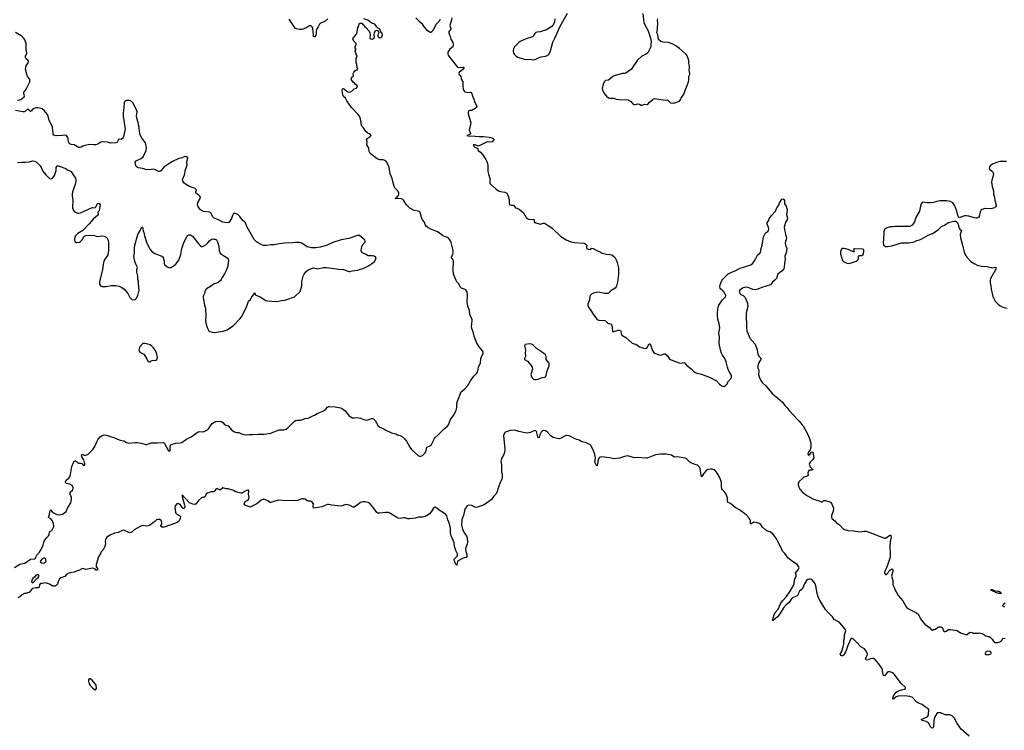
# Model space of a CAD drawing. Header units: inches. Extents: x 1933542 to 2138349, y 524876 to 666658.
# Tile 28 of 81: x 1995429 to 2013855, y 578706 to 592016. Entities that reach past the tile are written whole.
import ezdxf

# ---------------------------------------------------------------- set-up
doc = ezdxf.new("R2010")
doc.units = ezdxf.units.IN
doc.header["$MEASUREMENT"] = 0
for name, color, linetype in [('B9597', 7, 'Continuous'), ('B9598', 7, 'Continuous'), ('B9599', 7, 'Continuous'), ('C0508', 7, 'Continuous'), ('C0509', 7, 'Continuous'), ('C0517', 7, 'Continuous'), ('C0518', 7, 'Continuous')]:
    doc.layers.add(name, color=color, linetype=linetype)

msp = doc.modelspace()

# ---------------------------------------------------------------- linework, layer by layer
at = {"layer": 'B9597', "color": 6, "elevation": 300}
msp.add_lwpolyline([(1996730, 579672), (1996718, 579650), (1996716, 579630), (1996730, 579579), (1996750, 579547), (1996790, 579504), (1996830, 579471), (1996850, 579466), (1996865, 579490), (1996860, 579550), (1996850, 579569), (1996782, 579650), (1996750, 579672)], close=True, dxfattribs=at)
at = {"layer": 'B9598', "color": 6}
for points, elevation in [([(1997396, 590000), (1997400, 589970), (1997380, 589850), (1997364, 589810), (1997350, 589790), (1997330, 589775), (1997290, 589777), (1997275, 589770), (1997257, 589723), (1997230, 589710), (1997130, 589705), (1997107, 589707), (1997070, 589720), (1996970, 589726), (1996950, 589722), (1996893, 589687), (1996850, 589670), (1996810, 589670), (1996750, 589677), (1996710, 589675), (1996650, 589662), (1996610, 589647), (1996581, 589630), (1996550, 589623), (1996530, 589625), (1996510, 589633), (1996450, 589670), (1996390, 589681), (1996365, 589690), (1996350, 589710), (1996331, 589811), (1996304, 589844), (1996270, 589851), (1996230, 589844), (1996110, 589842), (1996070, 589851), (1996058, 589870), (1996054, 589890), (1996046, 589990), (1996042, 590000)], 300), ([(2000000, 587787), (1999990, 587787), (1999958, 587798), (1999881, 587841), (1999858, 587858), (1999818, 587898), (1999684, 588130), (1999658, 588210), (1999645, 588225), (1999600, 588260), (1999549, 588330), (1999510, 588369), (1999470, 588386), (1999450, 588389), (1999430, 588384), (1999410, 588350), (1999393, 588290), (1999350, 588223), (1999326, 588214), (1999270, 588218), (1999230, 588225), (1999149, 588270), (1999070, 588298), (1999038, 588330), (1999010, 588389), (1998990, 588410), (1998870, 588426), (1998810, 588456), (1998770, 588510), (1998757, 588550), (1998765, 588595), (1998804, 588670), (1998810, 588690), (1998801, 588710), (1998781, 588730), (1998724, 588770), (1998723, 588790), (1998736, 588830), (1998721, 588850), (1998710, 588857), (1998610, 588890), (1998530, 588933), (1998498, 588958), (1998480, 588990), (1998478, 589010), (1998482, 589038), (1998513, 589110), (1998532, 589210), (1998561, 589290), (1998555, 589350), (1998578, 589430), (1998566, 589450), (1998530, 589455), (1998510, 589449), (1998450, 589424), (1998410, 589414), (1998290, 589357), (1998130, 589259), (1998073, 589187), (1998050, 589172), (1998030, 589170), (1998010, 589176), (1997970, 589201), (1997930, 589215), (1997850, 589204), (1997790, 589211), (1997730, 589228), (1997650, 589244), (1997630, 589252), (1997609, 589269), (1997590, 589330), (1997592, 589350), (1997610, 589370), (1997705, 589415), (1997741, 589450), (1997795, 589565), (1997803, 589623), (1997781, 589710), (1997711, 589811), (1997678, 589878), (1997667, 589987), (1997665, 590000)], 300), ([(1995390, 589341), (1995470, 589348), (1995533, 589347), (1995610, 589355), (1995670, 589371), (1995709, 589369), (1995735, 589355), (1995810, 589276), (1995830, 589247), (1995860, 589180), (1995917, 589110), (1995990, 589044), (1996010, 589035), (1996050, 589056), (1996081, 589099), (1996112, 589190), (1996112, 589250), (1996130, 589281), (1996150, 589279), (1996184, 589264), (1996277, 589237), (1996291, 589230), (1996322, 589202), (1996368, 589188), (1996390, 589175), (1996428, 589108), (1996471, 589050), (1996482, 589010), (1996482, 588990), (1996468, 588930), (1996420, 588790), (1996413, 588747), (1996412, 588710), (1996424, 588644), (1996417, 588490), (1996430, 588456), (1996450, 588431), (1996476, 588410), (1996510, 588395), (1996533, 588393), (1996570, 588399), (1996770, 588492), (1996790, 588498), (1996830, 588493), (1996843, 588497), (1996860, 588520), (1996870, 588550), (1996890, 588574), (1996910, 588581), (1996923, 588570), (1996935, 588550), (1996916, 588444), (1996911, 588429), (1996891, 588410), (1996896, 588370), (1996888, 588350), (1996802, 588278), (1996730, 588190), (1996611, 588069), (1996520, 588010), (1996474, 587970), (1996462, 587950), (1996453, 587890), (1996462, 587862), (1996483, 587843), (1996501, 587841), (1996550, 587848), (1996570, 587859), (1996590, 587885), (1996608, 587910), (1996630, 587956), (1996649, 587970), (1996670, 587977), (1996810, 587978), (1996877, 587957), (1996970, 587968), (1997010, 587964), (1997045, 587945), (1997064, 587924), (1997084, 587884), (1997094, 587834), (1997093, 587690), (1997077, 587610), (1997061, 587579), (1997024, 587530), (1997006, 587490), (1996990, 587438), (1996980, 587330), (1996922, 587110), (1996925, 587065), (1996947, 587027), (1996970, 587019), (1997050, 587019), (1997144, 587036), (1997230, 587039), (1997290, 587024), (1997342, 587002), (1997387, 586967), (1997454, 586890), (1997490, 586811), (1997510, 586791), (1997530, 586778), (1997570, 586772), (1997590, 586774), (1997608, 586792), (1997638, 586850), (1997666, 586950), (1997652, 587070), (1997652, 587110), (1997643, 587150), (1997641, 587210), (1997624, 587290), (1997623, 587337), (1997633, 587373), (1997629, 587390), (1997606, 587426), (1997590, 587469), (1997570, 587550), (1997568, 587590), (1997576, 587650), (1997577, 587730), (1997586, 587790), (1997642, 587990), (1997682, 588070), (1997698, 588090), (1997710, 588122), (1997730, 588134), (1997742, 588062), (1997759, 588010), (1997766, 587966), (1997810, 587830), (1997873, 587713), (1997911, 587671), (1997960, 587640), (1998092, 587590), (1998112, 587570), (1998117, 587557), (1998131, 587491), (1998131, 587450), (1998141, 587430), (1998188, 587388), (1998230, 587371), (1998270, 587381), (1998342, 587430), (1998374, 587466), (1998405, 587510), (1998443, 587617), (1998462, 587730), (1998495, 587825), (1998532, 587908), (1998555, 587950), (1998570, 587970), (1998590, 587985), (1998610, 587989), (1998625, 587985), (1998661, 587961), (1998781, 587810), (1998806, 587786), (1998830, 587771), (1998850, 587771), (1998890, 587787), (1998910, 587801), (1998950, 587835), (1998983, 587877), (1999016, 587904), (1999050, 587911), (1999068, 587908), (1999085, 587905), (1999110, 587891), (1999121, 587881), (1999134, 587854), (1999155, 587775), (1999164, 587690), (1999183, 587643), (1999203, 587623), (1999265, 587590), (1999310, 587556), (1999331, 587530), (1999336, 587510), (1999323, 587397), (1999302, 587330), (1999265, 587255), (1999220, 587190), (1999202, 587150), (1999186, 587130), (1999135, 587085), (1999070, 587066), (1999002, 587018), (1998923, 586977), (1998903, 586950), (1998890, 586890), (1998863, 586837), (1998860, 586810), (1998866, 586770), (1998888, 586670), (1998909, 586610), (1998915, 586450), (1998908, 586390), (1998913, 586330), (1998935, 586250), (1998970, 586191), (1998990, 586173), (1999070, 586156), (1999110, 586166), (1999150, 586167), (1999237, 586183), (1999312, 586208), (1999433, 586287), (1999549, 586411), (1999577, 586450), (1999625, 586530), (1999681, 586650), (1999710, 586742), (1999750, 586778), (1999765, 586810), (1999830, 586902), (1999836, 586870), (1999850, 586858), (1999927, 586827), (2000000, 586779)], 300), ([(1995330, 581755), (1995430, 581816), (1995523, 581837), (1995566, 581870), (1995607, 581893), (1995630, 581914), (1995704, 581916), (1995728, 581930), (1995729, 581950), (1995750, 581990), (1995800, 582040), (1995832, 582090), (1995867, 582173), (1995890, 582250), (1995930, 582310), (1995970, 582351), (1995980, 582370), (1995990, 582422), (1996032, 582448), (1996063, 582510), (1996065, 582530), (1996060, 582580), (1996038, 582638), (1996010, 582668), (1995968, 582690), (1995989, 582750), (1995989, 582770), (1995996, 582784), (1995998, 582810), (1996007, 582833), (1996040, 582800), (1996073, 582773), (1996098, 582758), (1996127, 582747), (1996170, 582741), (1996230, 582757), (1996277, 582783), (1996297, 582803), (1996330, 582879), (1996388, 582970), (1996394, 582990), (1996398, 583050), (1996396, 583070), (1996376, 583130), (1996373, 583167), (1996424, 583210), (1996429, 583251), (1996411, 583291), (1996370, 583316), (1996307, 583327), (1996287, 583347), (1996286, 583366), (1996297, 583390), (1996350, 583430), (1996370, 583456), (1996383, 583497), (1996407, 583650), (1996450, 583745), (1996470, 583756), (1996474, 583754), (1996510, 583731), (1996518, 583718), (1996530, 583711), (1996571, 583711), (1996590, 583702), (1996614, 583670), (1996630, 583665), (1996646, 583670), (1996648, 583710), (1996641, 583721), (1996629, 583770), (1996589, 583829), (1996584, 583850), (1996589, 583870), (1996610, 583871), (1996623, 583863), (1996650, 583856), (1996670, 583858), (1996710, 583879), (1996738, 583902), (1996796, 583964), (1996838, 584022), (1996870, 584110), (1996891, 584150), (1996930, 584197), (1996970, 584227), (1997010, 584238), (1997050, 584237), (1997190, 584189), (1997257, 584157), (1997310, 584142), (1997376, 584130), (1997430, 584096), (1997470, 584084), (1997590, 584095), (1997630, 584095), (1997710, 584085), (1997790, 584059), (1997810, 584061), (1997890, 584093), (1998009, 584091), (1998115, 584095), (1998130, 584090), (1998210, 583953), (1998230, 583933), (1998243, 583950), (1998243, 584030), (1998250, 584050), (1998261, 584059), (1998350, 584085), (1998430, 584091), (1998461, 584099), (1998550, 584157), (1998638, 584202), (1998770, 584294), (1998790, 584302), (1998870, 584299), (1998921, 584319), (1998946, 584334), (1998963, 584350), (1998997, 584410), (1999030, 584450), (1999092, 584490), (1999150, 584498), (1999206, 584490), (1999231, 584470), (1999270, 584426), (1999330, 584411), (1999402, 584330), (1999450, 584295), (1999484, 584284), (1999530, 584284), (1999580, 584260), (1999625, 584245), (1999670, 584241), (1999726, 584246), (1999790, 584244), (1999890, 584255), (1999970, 584253), (2000000, 584255)], 200), ([(2000000, 583031), (1999990, 583033), (1999950, 583019), (1999870, 582949), (1999770, 582896), (1999750, 582889), (1999730, 582890), (1999675, 582910), (1999650, 582925), (1999633, 582950), (1999649, 582990), (1999688, 583010), (1999708, 583030), (1999722, 583070), (1999714, 583130), (1999718, 583190), (1999710, 583206), (1999690, 583206), (1999682, 583198), (1999650, 583188), (1999591, 583149), (1999570, 583145), (1999518, 583158), (1999460, 583180), (1999430, 583197), (1999330, 583229), (1999290, 583229), (1999230, 583248), (1999190, 583209), (1999169, 583209), (1999130, 583228), (1999110, 583228), (1999100, 583220), (1999082, 583190), (1999070, 583182), (1999050, 583175), (1999010, 583175), (1998942, 583150), (1998912, 583130), (1998911, 583109), (1998897, 583083), (1998874, 583070), (1998850, 583069), (1998830, 583062), (1998776, 583010), (1998734, 582946), (1998710, 582935), (1998670, 582941), (1998610, 582965), (1998535, 583050), (1998501, 583081), (1998490, 583099), (1998481, 583101), (1998470, 583115), (1998467, 583110), (1998470, 583082), (1998506, 582946), (1998514, 582930), (1998521, 582890), (1998510, 582862), (1998490, 582862), (1998470, 582882), (1998434, 582934), (1998410, 582946), (1998391, 582949), (1998371, 582949), (1998336, 582910), (1998331, 582870), (1998341, 582850), (1998346, 582790), (1998354, 582774), (1998373, 582753), (1998422, 582730), (1998438, 582710), (1998431, 582671), (1998413, 582630), (1998396, 582610), (1998363, 582590), (1998131, 582510), (1998090, 582510), (1998064, 582530), (1998088, 582570), (1998086, 582630), (1998050, 582654), (1998010, 582657), (1997990, 582649), (1997960, 582620), (1997858, 582542), (1997810, 582529), (1997730, 582541), (1997710, 582539), (1997670, 582518), (1997630, 582490), (1997570, 582461), (1997535, 582425), (1997510, 582410), (1997490, 582407), (1997470, 582411), (1997390, 582448), (1997370, 582454), (1997350, 582452), (1997271, 582410), (1997202, 582398), (1997120, 582360), (1997059, 582321), (1997040, 582300), (1997030, 582250), (1997032, 582190), (1997024, 582150), (1996990, 582084), (1996953, 582047), (1996950, 582030), (1996905, 581955), (1996863, 581810), (1996862, 581770), (1996890, 581730), (1996882, 581710), (1996870, 581704), (1996850, 581709), (1996846, 581726), (1996829, 581730), (1996819, 581739), (1996790, 581745), (1996670, 581717), (1996610, 581735), (1996590, 581730), (1996550, 581704), (1996476, 581684), (1996450, 581670), (1996397, 581663), (1996335, 581645), (1996299, 581621), (1996271, 581590), (1996198, 581562), (1996177, 581543), (1996153, 581507), (1996130, 581430), (1996090, 581408), (1996050, 581407), (1995990, 581444), (1995910, 581468), (1995850, 581456), (1995824, 581456), (1995811, 581449), (1995801, 581430), (1995796, 581390), (1995790, 581384), (1995770, 581372), (1995730, 581377), (1995675, 581365), (1995643, 581337), (1995630, 581307), (1995607, 581290), (1995578, 581282), (1995553, 581270), (1995514, 581266), (1995500, 581260), (1995490, 581250), (1995475, 581245), (1995430, 581206), (1995395, 581185)], 200)]:
    msp.add_lwpolyline(points, dxfattribs=dict(at, elevation=elevation))
for points, elevation in [([(1997773, 585953), (1997731, 585949), (1997670, 585884), (1997660, 585830), (1997663, 585810), (1997677, 585790), (1997750, 585751), (1997807, 585667), (1997830, 585622), (1997850, 585606), (1997870, 585608), (1997890, 585626), (1997910, 585636), (1997930, 585639), (1997950, 585635), (1997979, 585641), (1997994, 585650), (1998005, 585695), (1997997, 585750), (1997977, 585810), (1997935, 585870), (1997902, 585902), (1997870, 585925), (1997830, 585941)], 300), ([(1995890, 581938), (1995842, 581910), (1995822, 581890), (1995812, 581870), (1995822, 581850), (1995830, 581846), (1995870, 581839), (1995890, 581843), (1995922, 581870), (1995910, 581926)], 200), ([(1995750, 581621), (1995731, 581610), (1995706, 581574), (1995677, 581550), (1995662, 581530), (1995651, 581490), (1995670, 581471), (1995690, 581479), (1995747, 581553), (1995773, 581570), (1995785, 581590), (1995789, 581610), (1995778, 581618)], 200)]:
    msp.add_lwpolyline(points, close=True, dxfattribs=dict(at, elevation=elevation))
at = {"layer": 'B9599', "color": 6, "elevation": 300}
for points in [[(1995390, 590510), (1995430, 590515), (1995450, 590524), (1995513, 590570), (1995520, 590590), (1995506, 590630), (1995508, 590650), (1995548, 590712), (1995588, 590790), (1995617, 590850), (1995621, 590870), (1995622, 590890), (1995613, 590910), (1995584, 590944), (1995571, 590970), (1995538, 591090), (1995551, 591149), (1995562, 591170), (1995590, 591205), (1995595, 591230), (1995586, 591250), (1995550, 591283), (1995538, 591310), (1995538, 591330), (1995560, 591390), (1995552, 591470), (1995552, 591570), (1995522, 591650), (1995499, 591679), (1995467, 591707), (1995350, 591777)], [(1996042, 590000), (1996013, 590073), (1995983, 590130), (1995955, 590235), (1995910, 590284), (1995890, 590313), (1995850, 590344), (1995770, 590365), (1995730, 590363), (1995690, 590349), (1995665, 590330), (1995650, 590309), (1995630, 590295), (1995590, 590342), (1995570, 590334), (1995538, 590302), (1995510, 590291), (1995490, 590290), (1995350, 590316)], [(1997665, 590000), (1997649, 590089), (1997623, 590170), (1997618, 590210), (1997625, 590290), (1997623, 590310), (1997553, 590450), (1997530, 590478), (1997510, 590494), (1997470, 590505), (1997430, 590501), (1997398, 590482), (1997388, 590470), (1997384, 590456), (1997380, 590370), (1997368, 590270), (1997368, 590212), (1997375, 590130), (1997396, 590000)]]:
    msp.add_lwpolyline(points, dxfattribs=at)
at = {"layer": 'C0508', "color": 6}
for points, elevation in [([(2000000, 584255), (2000050, 584260), (2000130, 584275), (2000218, 584310), (2000290, 584332), (2000370, 584335), (2000415, 584345), (2000450, 584370), (2000566, 584490), (2000590, 584507), (2000625, 584515), (2000690, 584517), (2000770, 584544), (2000830, 584553), (2000930, 584605), (2000949, 584611), (2000997, 584643), (2001114, 584690), (2001150, 584716), (2001190, 584759), (2001210, 584770), (2001230, 584772), (2001330, 584764), (2001430, 584745), (2001469, 584730), (2001522, 584690), (2001590, 584603), (2001650, 584562), (2001690, 584556), (2001730, 584563), (2001770, 584561), (2001810, 584552), (2001870, 584525), (2001910, 584515), (2001950, 584520), (2002010, 584544), (2002030, 584546), (2002050, 584538), (2002080, 584510), (2002137, 584410), (2002170, 584385), (2002246, 584350), (2002270, 584333), (2002390, 584281), (2002470, 584260), (2002502, 584242), (2002550, 584228), (2002590, 584205), (2002630, 584168), (2002670, 584121), (2002729, 584009), (2002764, 583964), (2002890, 583848), (2002910, 583841), (2002937, 583843), (2002965, 583855), (2003015, 583905), (2003034, 583946), (2003048, 584012), (2003104, 584036), (2003138, 584062), (2003190, 584170), (2003205, 584190), (2003262, 584238), (2003370, 584353), (2003434, 584406), (2003452, 584430), (2003491, 584529), (2003558, 584622), (2003595, 584705), (2003607, 584750), (2003612, 584830), (2003622, 584870), (2003693, 585047), (2003757, 585103), (2003814, 585166), (2003863, 585250), (2003930, 585338), (2003976, 585390), (2004001, 585430), (2004015, 585510), (2004053, 585590), (2004057, 585670), (2004102, 585770), (2004101, 585790), (2004094, 585810), (2004028, 585888), (2003977, 585970), (2003931, 586090), (2003915, 586170), (2003890, 586230), (2003885, 586270), (2003893, 586310), (2003895, 586395), (2003887, 586430), (2003850, 586490), (2003845, 586570), (2003821, 586630), (2003810, 586676), (2003805, 586730), (2003812, 586850), (2003801, 586921), (2003776, 586956), (2003736, 586976), (2003697, 586990), (2003673, 587010), (2003647, 587067), (2003610, 587107), (2003597, 587130), (2003550, 587251), (2003538, 587330), (2003546, 587486), (2003539, 587519), (2003530, 587537), (2003513, 587550), (2003509, 587569), (2003537, 587623), (2003542, 587650), (2003542, 587690), (2003505, 587845), (2003494, 587874), (2003460, 587920), (2003437, 587937), (2003376, 587956), (2003350, 587969), (2003282, 588022), (2003245, 588045), (2003123, 588090), (2003070, 588122), (2003038, 588150), (2003022, 588170), (2002999, 588230), (2002967, 588270), (2002950, 588311), (2002925, 588405), (2002916, 588416), (2002890, 588430), (2002810, 588445), (2002730, 588485), (2002667, 588547), (2002613, 588633), (2002590, 588654), (2002570, 588660), (2002484, 588664), (2002458, 588670), (2002481, 588679), (2002518, 588722), (2002525, 588750), (2002524, 588770), (2002504, 588810), (2002450, 588867), (2002439, 588890), (2002410, 588988), (2002400, 589040), (2002361, 589130), (2002344, 589250), (2002321, 589310), (2002293, 589353), (2002261, 589381), (2002230, 589392), (2002170, 589394), (2002118, 589410), (2001990, 589510), (2001970, 589550), (2001966, 589610), (2001928, 589670), (2001930, 589730), (2001921, 589770), (2001934, 589790), (2001990, 589830), (2002009, 589850), (2001986, 589870), (2001947, 589890), (2001905, 589925), (2001861, 589990), (2001851, 590000)], 200), ([(2003855, 590000), (2003843, 589950), (2003846, 589930), (2003866, 589890), (2003851, 589869), (2003839, 589861), (2003794, 589850), (2003823, 589843), (2003950, 589837), (2004030, 589826), (2004110, 589827), (2004217, 589817), (2004244, 589810), (2004287, 589790), (2004307, 589770), (2004297, 589750), (2004269, 589731), (2004235, 589725), (2004190, 589726), (2004150, 589719), (2004030, 589656), (2003996, 589656), (2003950, 589673), (2003918, 589670), (2003926, 589650), (2003945, 589630), (2003998, 589610), (2004010, 589565), (2004050, 589535), (2004090, 589491), (2004150, 589399), (2004170, 589359), (2004190, 589296), (2004191, 589170), (2004200, 589120), (2004226, 589050), (2004230, 588950), (2004343, 588843), (2004390, 588811), (2004430, 588799), (2004510, 588786), (2004545, 588770), (2004567, 588727), (2004587, 588650), (2004591, 588610), (2004587, 588587), (2004596, 588556), (2004602, 588550), (2004630, 588542), (2004670, 588541), (2004710, 588495), (2004730, 588484), (2004776, 588470), (2004857, 588397), (2004910, 588311), (2004930, 588290), (2004950, 588279), (2004970, 588273), (2005050, 588278), (2005058, 588270), (2005057, 588230), (2005087, 588210), (2005150, 588190), (2005170, 588189), (2005230, 588208), (2005250, 588202), (2005330, 588157), (2005392, 588110), (2005554, 587954), (2005667, 587887), (2005750, 587857), (2005810, 587843), (2005990, 587828), (2006021, 587810), (2006041, 587790), (2006034, 587750), (2006045, 587730), (2006070, 587716), (2006109, 587711), (2006130, 587735), (2006162, 587730), (2006230, 587690), (2006290, 587670), (2006330, 587644), (2006410, 587625), (2006470, 587621), (2006510, 587611), (2006550, 587579), (2006570, 587553), (2006590, 587521), (2006613, 587467), (2006632, 587370), (2006635, 587315), (2006634, 587250), (2006617, 587103), (2006607, 587053), (2006590, 587013), (2006570, 586988), (2006490, 586936), (2006443, 586890), (2006410, 586886), (2006371, 586889), (2006290, 586908), (2006250, 586911), (2006170, 586896), (2006138, 586882), (2006108, 586850), (2006101, 586830), (2006091, 586769), (2006059, 586690), (2006059, 586670), (2006075, 586630), (2006120, 586570), (2006160, 586500), (2006229, 586410), (2006250, 586396), (2006270, 586390), (2006370, 586384), (2006390, 586374), (2006430, 586337), (2006450, 586324), (2006490, 586317), (2006501, 586310), (2006514, 586250), (2006520, 586190), (2006529, 586169), (2006630, 586203), (2006650, 586203), (2006670, 586197), (2006681, 586181), (2006684, 586130), (2006695, 586110), (2006770, 586065), (2006890, 585959), (2006910, 585949), (2006970, 585931), (2007029, 585890), (2007070, 585875), (2007130, 585860), (2007150, 585861), (2007170, 585874), (2007210, 585947), (2007230, 585942), (2007270, 585818), (2007288, 585790), (2007315, 585770), (2007390, 585737), (2007430, 585730), (2007490, 585758), (2007510, 585756), (2007544, 585724), (2007582, 585670), (2007610, 585650), (2007650, 585630), (2007770, 585590), (2007810, 585583), (2007850, 585594), (2007870, 585587), (2007910, 585546), (2007997, 585477), (2008040, 585430), (2008070, 585411), (2008110, 585395), (2008190, 585374), (2008350, 585315), (2008470, 585252), (2008527, 585187), (2008570, 585159), (2008590, 585151), (2008610, 585149), (2008630, 585157), (2008661, 585190), (2008692, 585248), (2008748, 585310), (2008752, 585330), (2008749, 585350), (2008705, 585425), (2008686, 585467), (2008673, 585510), (2008652, 585610), (2008622, 585670), (2008583, 585730), (2008563, 585770), (2008544, 585830), (2008519, 585950), (2008524, 586070), (2008515, 586150), (2008528, 586210), (2008529, 586250), (2008520, 586320), (2008497, 586410), (2008490, 586469), (2008490, 586530), (2008501, 586630), (2008513, 586670), (2008584, 586770), (2008635, 586825), (2008641, 586850), (2008612, 586912), (2008593, 586933), (2008550, 586968), (2008537, 586990), (2008532, 587010), (2008536, 587050), (2008569, 587130), (2008585, 587155), (2008690, 587255), (2008779, 587301), (2008830, 587321), (2008910, 587365), (2008992, 587388), (2009110, 587427), (2009144, 587450), (2009170, 587483), (2009200, 587530), (2009236, 587604), (2009286, 587650), (2009295, 587665), (2009306, 587730), (2009325, 587795), (2009350, 587951), (2009378, 588010), (2009396, 588030), (2009429, 588051), (2009444, 588070), (2009448, 588090), (2009445, 588125), (2009416, 588190), (2009420, 588210), (2009441, 588250), (2009452, 588288), (2009498, 588350), (2009575, 588430), (2009600, 588490), (2009637, 588543), (2009650, 588587), (2009690, 588655), (2009710, 588663), (2009730, 588648), (2009741, 588630), (2009743, 588570), (2009770, 588525), (2009790, 588462), (2009792, 588450), (2009782, 588370), (2009797, 588297), (2009789, 588270), (2009760, 588220), (2009737, 588130), (2009740, 588080), (2009755, 588030), (2009758, 587990), (2009780, 587930), (2009773, 587890), (2009760, 587860), (2009756, 587830), (2009761, 587801), (2009782, 587750), (2009783, 587730), (2009770, 587650), (2009750, 587590), (2009756, 587530), (2009739, 587450), (2009737, 587390), (2009726, 587350), (2009696, 587310), (2009645, 587275), (2009619, 587250), (2009609, 587231), (2009592, 587170), (2009570, 587142), (2009520, 587100), (2009481, 587050), (2009320, 587000), (2009240, 586970), (2009190, 586958), (2009150, 586963), (2009062, 587002), (2009010, 587006), (2008970, 586993), (2008931, 586970), (2008905, 586950), (2008896, 586930), (2008898, 586910), (2008907, 586887), (2008927, 586870), (2008970, 586848), (2009005, 586810), (2009050, 586707), (2009053, 586647), (2009029, 586551), (2009024, 586510), (2009030, 586250), (2009036, 586190), (2009092, 586052), (2009190, 585940), (2009228, 585830), (2009242, 585750), (2009268, 585708), (2009302, 585670), (2009300, 585650), (2009264, 585596), (2009242, 585530), (2009244, 585490), (2009261, 585450), (2009264, 585430), (2009258, 585370), (2009269, 585330), (2009297, 585257), (2009321, 585221), (2009390, 585160), (2009522, 585002), (2009617, 584930), (2009704, 584850), (2009749, 584789), (2009785, 584750), (2009820, 584700), (2010000, 584516)], 200), ([(2000000, 586779), (2000030, 586759), (2000068, 586748), (2000230, 586739), (2000270, 586743), (2000330, 586757), (2000390, 586762), (2000430, 586773), (2000573, 586827), (2000676, 586924), (2000710, 587030), (2000710, 587110), (2000734, 587210), (2000752, 587250), (2000785, 587295), (2000830, 587331), (2000930, 587368), (2001010, 587352), (2001113, 587373), (2001170, 587373), (2001403, 587343), (2001490, 587337), (2001590, 587299), (2001610, 587299), (2001653, 587313), (2001750, 587324), (2001870, 587361), (2001942, 587398), (2002036, 587464), (2002069, 587490), (2002095, 587530), (2002098, 587550), (2002088, 587570), (2002065, 587585), (2002032, 587592), (2001950, 587596), (2001902, 587622), (2001850, 587641), (2001830, 587656), (2001822, 587690), (2001835, 587770), (2001857, 587810), (2001892, 587850), (2001897, 587870), (2001890, 587890), (2001870, 587908), (2001790, 587971), (2001775, 587975), (2001750, 587974), (2001590, 587917), (2001444, 587896), (2001290, 587841), (2001170, 587787), (2001050, 587754), (2000970, 587743), (2000890, 587744), (2000810, 587764), (2000790, 587773), (2000710, 587830), (2000690, 587838), (2000662, 587842), (2000590, 587844), (2000530, 587837), (2000390, 587831), (2000290, 587820), (2000190, 587798), (2000130, 587799), (2000050, 587786), (2000000, 587787)], 300), ([(2010000, 581789), (2010000, 581790), (2009979, 581810), (2009889, 581869), (2009812, 581930), (2009750, 582018), (2009703, 582063), (2009668, 582150), (2009620, 582230), (2009590, 582290), (2009543, 582363), (2009514, 582394), (2009470, 582425), (2009410, 582444), (2009390, 582456), (2009332, 582510), (2009300, 582560), (2009270, 582582), (2009210, 582600), (2009170, 582602), (2009148, 582592), (2009110, 582565), (2009103, 582583), (2009103, 582630), (2009098, 582650), (2009079, 582679), (2009023, 582743), (2008898, 582838), (2008819, 582879), (2008730, 582953), (2008690, 582971), (2008678, 582990), (2008675, 583055), (2008647, 583130), (2008625, 583165), (2008582, 583210), (2008569, 583230), (2008561, 583270), (2008563, 583350), (2008545, 583405), (2008500, 583500), (2008448, 583568), (2008424, 583584), (2008390, 583597), (2008358, 583598), (2008309, 583591), (2008283, 583577), (2008243, 583537), (2008225, 583510), (2008210, 583476), (2008190, 583453), (2008165, 583605), (2008153, 583633), (2008135, 583655), (2008111, 583671), (2008070, 583683), (2007990, 583718), (2007970, 583731), (2007909, 583789), (2007883, 583803), (2007734, 583826), (2007690, 583823), (2007670, 583831), (2007630, 583857), (2007530, 583878), (2007430, 583876), (2007330, 583865), (2007170, 583806), (2007150, 583804), (2006990, 583816), (2006930, 583807), (2006870, 583831), (2006810, 583845), (2006750, 583836), (2006654, 583806), (2006550, 583791), (2006470, 583808), (2006310, 583831), (2006282, 583818), (2006262, 583790), (2006251, 583750), (2006244, 583690), (2006230, 583654), (2006190, 583730), (2006203, 583810), (2006194, 583870), (2006154, 583974), (2006118, 584038), (2006097, 584057), (2006058, 584078), (2006014, 584094), (2005950, 584109), (2005898, 584138), (2005850, 584154), (2005710, 584221), (2005670, 584229), (2005650, 584226), (2005550, 584174), (2005530, 584168), (2005490, 584169), (2005410, 584192), (2005370, 584223), (2005299, 584299), (2005270, 584315), (2005230, 584321), (2005210, 584315), (2005187, 584293), (2005162, 584238), (2005150, 584189), (2005133, 584187), (2005130, 584187), (2005117, 584230), (2005101, 584301), (2005090, 584317), (2005070, 584323), (2005050, 584317), (2004990, 584287), (2004930, 584273), (2004890, 584277), (2004770, 584304), (2004690, 584329), (2004610, 584323), (2004530, 584298), (2004510, 584284), (2004499, 584270), (2004486, 584230), (2004506, 583970), (2004503, 583910), (2004489, 583870), (2004445, 583795), (2004433, 583750), (2004446, 583670), (2004447, 583550), (2004459, 583490), (2004457, 583450), (2004449, 583410), (2004414, 583330), (2004378, 583230), (2004365, 583170), (2004339, 583130), (2004296, 583084), (2004257, 583030), (2004210, 582990), (2004122, 582930), (2003996, 582884), (2003970, 582881), (2003947, 582887), (2003890, 582920), (2003837, 582923), (2003805, 582910), (2003760, 582850), (2003735, 582730), (2003706, 582654), (2003695, 582550), (2003715, 582475), (2003750, 582404), (2003790, 582351), (2003801, 582310), (2003809, 582230), (2003800, 582190), (2003779, 582130), (2003775, 582090), (2003777, 582057), (2003795, 581995), (2003794, 581950), (2003790, 581944), (2003750, 581937), (2003701, 581919), (2003637, 581883), (2003623, 581870), (2003610, 581802), (2003590, 581815), (2003580, 581850), (2003558, 581890), (2003557, 581910), (2003618, 581970), (2003624, 581990), (2003622, 582010), (2003590, 582073), (2003568, 582148), (2003558, 582218), (2003504, 582350), (2003494, 582410), (2003490, 582490), (2003475, 582575), (2003441, 582650), (2003421, 582721), (2003403, 582750), (2003362, 582782), (2003278, 582830), (2003210, 582883), (2003190, 582881), (2003172, 582868), (2003130, 582798), (2003090, 582754), (2003017, 582710), (2002970, 582696), (2002890, 582699), (2002830, 582683), (2002730, 582665), (2002693, 582670), (2002645, 582685), (2002610, 582684), (2002550, 582673), (2002510, 582680), (2002488, 582690), (2002370, 582769), (2002330, 582785), (2002274, 582786), (2002172, 582772), (2002130, 582773), (2002110, 582786), (2002072, 582850), (2001986, 582946), (2001950, 582972), (2001890, 582983), (2001850, 582984), (2001810, 582971), (2001749, 582931), (2001690, 582884), (2001670, 582887), (2001610, 582918), (2001550, 582933), (2001512, 582928), (2001465, 582910), (2001430, 582906), (2001270, 582921), (2001210, 582936), (2001190, 582936), (2001156, 582924), (2001130, 582909), (2001090, 582893), (2000930, 582867), (2000922, 582890), (2000926, 582950), (2000900, 582980), (2000870, 583001), (2000830, 582999), (2000810, 583006), (2000770, 583034), (2000750, 583039), (2000710, 583039), (2000630, 583013), (2000570, 583007), (2000510, 583013), (2000430, 583002), (2000270, 583014), (2000201, 582999), (2000130, 582973), (2000110, 582974), (2000070, 583002), (2000010, 583029), (2000000, 583031)], 200), ([(2010000, 583316), (2009998, 583310), (2010000, 583304)], 200), ([(2010000, 581260), (2009990, 581239), (2009976, 581224), (2009950, 581210), (2009891, 581190), (2009870, 581170), (2009830, 581103), (2009770, 581054), (2009722, 580998), (2009655, 580890), (2009610, 580833), (2009570, 580793), (2009530, 580762), (2009523, 580763), (2009519, 580770), (2009528, 580808), (2009549, 580870), (2009568, 580910), (2009622, 580978), (2009667, 581073), (2009703, 581130), (2009780, 581210), (2009850, 581310), (2009910, 581419), (2009921, 581450), (2009929, 581530), (2009957, 581590), (2009959, 581610), (2009949, 581650), (2009957, 581670), (2010000, 581710)], 200)]:
    msp.add_lwpolyline(points, dxfattribs=dict(at, elevation=elevation))
at = {"layer": 'C0508', "color": 6, "elevation": 200}
msp.add_lwpolyline([(2004970, 585944), (2004890, 585931), (2004879, 585910), (2004893, 585830), (2004887, 585770), (2004896, 585730), (2004895, 585710), (2004877, 585670), (2004879, 585650), (2004930, 585619), (2005000, 585540), (2005018, 585510), (2005024, 585470), (2004999, 585390), (2004997, 585370), (2005009, 585330), (2005024, 585304), (2005044, 585284), (2005070, 585275), (2005096, 585276), (2005130, 585285), (2005190, 585307), (2005250, 585319), (2005271, 585330), (2005281, 585350), (2005301, 585439), (2005335, 585530), (2005339, 585550), (2005336, 585576), (2005330, 585590), (2005284, 585650), (2005280, 585710), (2005273, 585730), (2005231, 585770), (2005099, 585859), (2005030, 585926), (2005010, 585939)], close=True, dxfattribs=at)
at = {"layer": 'C0509', "color": 6}
for points, elevation in [([(2001193, 592030), (2001137, 591983), (2001060, 591950), (2001037, 591930), (2001017, 591883), (2000983, 591830), (2000978, 591810), (2000978, 591750), (2000973, 591727), (2000950, 591696), (2000938, 591698), (2000930, 591703), (2000925, 591725), (2000914, 591850), (2000900, 591880), (2000892, 591892), (2000879, 591899), (2000850, 591900), (2000831, 591890), (2000798, 591862), (2000710, 591833), (2000668, 591832), (2000610, 591844), (2000590, 591854), (2000570, 591875), (2000470, 592025)], 200), ([(2001851, 590000), (2001830, 590021), (2001823, 590043), (2001815, 590130), (2001796, 590196), (2001762, 590242), (2001637, 590370), (2001596, 590436), (2001550, 590497), (2001526, 590546), (2001490, 590580), (2001474, 590610), (2001467, 590693), (2001470, 590722), (2001490, 590726), (2001570, 590667), (2001610, 590661), (2001650, 590681), (2001690, 590721), (2001730, 590732), (2001742, 590750), (2001748, 590770), (2001738, 590790), (2001710, 590809), (2001694, 590830), (2001670, 590849), (2001637, 590890), (2001633, 590910), (2001643, 590937), (2001673, 590967), (2001669, 591010), (2001685, 591035), (2001703, 591057), (2001730, 591074), (2001750, 591074), (2001758, 591090), (2001743, 591123), (2001738, 591178), (2001728, 591212), (2001728, 591290), (2001746, 591330), (2001729, 591349), (2001728, 591368), (2001718, 591390), (2001709, 591430), (2001718, 591450), (2001718, 591470), (2001709, 591489), (2001709, 591510), (2001728, 591550), (2001727, 591567), (2001690, 591608), (2001662, 591650), (2001678, 591690), (2001697, 591703), (2001732, 591748), (2001746, 591790), (2001755, 591870), (2001769, 591891), (2001789, 591951), (2001830, 591952), (2001885, 591885), (2001905, 591870), (2001970, 591802), (2001981, 591770), (2001987, 591730), (2001981, 591670), (2001995, 591655), (2002030, 591651), (2002063, 591677), (2002069, 591690), (2002064, 591730), (2002069, 591770), (2002090, 591812), (2002110, 591822), (2002131, 591811), (2002152, 591772), (2002132, 591730), (2002132, 591710), (2002145, 591685), (2002150, 591682), (2002190, 591682), (2002208, 591692), (2002219, 591730), (2002210, 591758), (2002180, 591800), (2002175, 591830), (2002170, 591838), (2002123, 591863), (2002114, 591874), (2002109, 591890), (2002075, 591930), (2002030, 591945), (2002001, 591961), (2001946, 592006), (2001870, 592033)], 200), ([(2002845, 592050), (2002896, 591996), (2002950, 591951), (2002999, 591879), (2003045, 591825), (2003090, 591792), (2003110, 591783), (2003124, 591784), (2003150, 591799), (2003170, 591824), (2003224, 591930), (2003284, 591996), (2003301, 592030)], 200), ([(2003517, 592050), (2003511, 592010), (2003490, 591950), (2003481, 591910), (2003482, 591890), (2003500, 591850), (2003498, 591830), (2003471, 591809), (2003462, 591790), (2003459, 591770), (2003464, 591750), (2003484, 591704), (2003499, 591650), (2003536, 591590), (2003544, 591550), (2003542, 591530), (2003534, 591510), (2003476, 591464), (2003458, 591442), (2003444, 591410), (2003441, 591379), (2003448, 591350), (2003460, 591330), (2003600, 591160), (2003615, 591130), (2003630, 591119), (2003728, 591128), (2003738, 591118), (2003740, 591110), (2003726, 591090), (2003653, 591030), (2003646, 591010), (2003652, 590992), (2003682, 590962), (2003690, 590899), (2003723, 590850), (2003721, 590770), (2003730, 590723), (2003750, 590678), (2003765, 590665), (2003810, 590654), (2003860, 590660), (2003870, 590658), (2003884, 590644), (2003893, 590630), (2003910, 590570), (2003929, 590530), (2003946, 590466), (2003976, 590410), (2003981, 590390), (2003971, 590369), (2003952, 590350), (2003890, 590318), (2003850, 590315), (2003830, 590308), (2003822, 590278), (2003822, 590250), (2003871, 590090), (2003868, 590052), (2003855, 590000)], 200), ([(2005441, 592030), (2005437, 591970), (2005424, 591936), (2005389, 591891), (2005290, 591825), (2005170, 591790), (2005110, 591784), (2005090, 591775), (2005070, 591757), (2005038, 591710), (2005023, 591697), (2004910, 591657), (2004795, 591605), (2004773, 591590), (2004690, 591505), (2004670, 591470), (2004663, 591430), (2004669, 591390), (2004690, 591361), (2004722, 591330), (2004750, 591312), (2004850, 591280), (2004890, 591273), (2004970, 591276), (2005010, 591268), (2005053, 591267), (2005090, 591276), (2005152, 591308), (2005190, 591321), (2005270, 591331), (2005290, 591339), (2005330, 591367), (2005347, 591393), (2005364, 591430), (2005407, 591593), (2005441, 591670), (2005484, 591750), (2005537, 591883), (2005681, 592139)], 300), ([(2007090, 592130), (2007110, 591962), (2007121, 591930), (2007190, 591810), (2007241, 591650), (2007246, 591610), (2007243, 591550), (2007238, 591510), (2007224, 591470), (2007182, 591398), (2007150, 591372), (2007069, 591331), (2006990, 591261), (2006914, 591150), (2006881, 591090), (2006770, 591013), (2006750, 591007), (2006710, 591007), (2006570, 590972), (2006531, 590950), (2006450, 590881), (2006390, 590876), (2006368, 590850), (2006348, 590810), (2006327, 590730), (2006336, 590696), (2006371, 590630), (2006410, 590582), (2006450, 590554), (2006470, 590547), (2006546, 590546), (2006590, 590528), (2006650, 590520), (2006813, 590513), (2006830, 590508), (2006866, 590486), (2006910, 590436), (2006935, 590425), (2006955, 590425), (2006990, 590441), (2007031, 590431), (2007050, 590418), (2007070, 590418), (2007130, 590435), (2007170, 590426), (2007190, 590438), (2007215, 590470), (2007270, 590516), (2007289, 590531), (2007310, 590537), (2007350, 590536), (2007510, 590507), (2007550, 590513), (2007610, 590457), (2007670, 590455), (2007745, 590475), (2007775, 590490), (2007802, 590530), (2007809, 590550), (2007849, 590611), (2007910, 590752), (2007945, 590850), (2007952, 590890), (2007953, 590950), (2007969, 590990), (2007972, 591010), (2007956, 591070), (2007961, 591130), (2007949, 591210), (2007952, 591250), (2007935, 591310), (2007913, 591350), (2007890, 591374), (2007777, 591477), (2007710, 591526), (2007650, 591556), (2007570, 591586), (2007470, 591598), (2007430, 591609), (2007386, 591646), (2007369, 591730), (2007355, 591770), (2007365, 591830), (2007364, 591870), (2007373, 591947), (2007367, 592010), (2007371, 592029)], 300)]:
    msp.add_lwpolyline(points, dxfattribs=dict(at, elevation=elevation))
at = {"layer": 'C0517', "color": 6, "elevation": 200}
msp.add_lwpolyline([(2013199, 578599), (2013048, 578730), (2012970, 578835), (2012918, 578938), (2012900, 578960), (2012878, 578978), (2012830, 578997), (2012770, 578994), (2012750, 578998), (2012670, 579031), (2012610, 579036), (2012590, 579020), (2012550, 578946), (2012536, 578890), (2012527, 578773), (2012521, 578759), (2012510, 578749), (2012490, 578755), (2012475, 578770), (2012450, 578830), (2012432, 578852), (2012390, 578874), (2012316, 578890), (2012302, 578910), (2012396, 578950), (2012422, 578970), (2012433, 578990), (2012437, 579010), (2012443, 579090), (2012428, 579110), (2012358, 579158), (2012320, 579190), (2012250, 579216), (2012216, 579236), (2012130, 579328), (2012090, 579341), (2011990, 579351), (2011870, 579344), (2011829, 579331), (2011790, 579294), (2011767, 579287), (2011766, 579310), (2011782, 579350), (2011791, 579370), (2011830, 579422), (2011859, 579441), (2011934, 579466), (2011990, 579476), (2012009, 579490), (2012003, 579510), (2011926, 579586), (2011801, 579750), (2011782, 579770), (2011750, 579792), (2011710, 579803), (2011681, 579799), (2011665, 579790), (2011610, 579728), (2011593, 579733), (2011582, 579782), (2011578, 579838), (2011566, 579870), (2011510, 579953), (2011466, 580000)], dxfattribs=at)
at = {"layer": 'C0518', "color": 6}
for points, elevation in [([(2013897, 589357), (2013810, 589362), (2013770, 589358), (2013730, 589347), (2013631, 589309), (2013590, 589276), (2013575, 589250), (2013574, 589230), (2013584, 589210), (2013634, 589170), (2013649, 589150), (2013653, 589130), (2013641, 589070), (2013620, 589010), (2013616, 588970), (2013626, 588890), (2013652, 588812), (2013652, 588750), (2013669, 588690), (2013678, 588630), (2013702, 588550), (2013700, 588530), (2013690, 588510), (2013670, 588491), (2013630, 588480), (2013590, 588476), (2013490, 588479), (2013439, 588461), (2013418, 588442), (2013403, 588417), (2013384, 588330), (2013370, 588310), (2013350, 588301), (2013330, 588300), (2013294, 588306), (2013190, 588338), (2013150, 588345), (2013110, 588340), (2013008, 588308), (2012986, 588346), (2012966, 588430), (2012930, 588529), (2012889, 588589), (2012850, 588613), (2012775, 588625), (2012650, 588623), (2012590, 588613), (2012528, 588592), (2012475, 588585), (2012407, 588587), (2012330, 588598), (2012310, 588587), (2012290, 588556), (2012265, 588430), (2012201, 588310), (2012175, 588230), (2012150, 588190), (2012130, 588168), (2012090, 588144), (2012070, 588140), (2011810, 588142), (2011770, 588136), (2011722, 588138), (2011630, 588105), (2011613, 588087), (2011605, 588070), (2011602, 588050), (2011602, 587990), (2011594, 587930), (2011597, 587890), (2011591, 587850), (2011592, 587792), (2011630, 587771), (2011670, 587766), (2011750, 587783), (2011930, 587835), (2012070, 587839), (2012150, 587851), (2012180, 587860), (2012220, 587880), (2012270, 587891), (2012297, 587903), (2012430, 587979), (2012510, 588011), (2012617, 588083), (2012679, 588141), (2012735, 588170), (2012810, 588219), (2012910, 588243), (2012950, 588245), (2012985, 588205), (2013010, 588110), (2013024, 588090), (2013051, 588070), (2013050, 588050), (2013030, 587990), (2013033, 587930), (2013073, 587790), (2013103, 587663), (2013135, 587595), (2013162, 587562), (2013230, 587490), (2013303, 587443), (2013350, 587419), (2013430, 587400), (2013536, 587396), (2013610, 587372), (2013630, 587370), (2013690, 587380), (2013696, 587376), (2013698, 587350), (2013692, 587330), (2013598, 587170), (2013588, 587130), (2013588, 587090), (2013605, 587030), (2013608, 586970), (2013641, 586830), (2013686, 586746), (2013738, 586690), (2013778, 586658), (2013830, 586631), (2013910, 586611)], 300), ([(2010000, 584516), (2010010, 584506), (2010075, 584430), (2010090, 584410), (2010170, 584260), (2010211, 584170), (2010234, 584086), (2010236, 584004), (2010223, 583957), (2010190, 583924), (2010184, 583910), (2010181, 583881), (2010190, 583862), (2010210, 583864), (2010250, 583920), (2010270, 583916), (2010288, 583810), (2010270, 583777), (2010221, 583730), (2010209, 583710), (2010205, 583690), (2010224, 583644), (2010274, 583590), (2010270, 583585), (2010250, 583578), (2010210, 583581), (2010194, 583570), (2010181, 583530), (2010182, 583490), (2010169, 583471), (2010150, 583459), (2010110, 583450), (2010090, 583437), (2010010, 583358), (2010000, 583316)], 200), ([(2010000, 583304), (2010010, 583263), (2010030, 583225), (2010074, 583174), (2010117, 583137), (2010170, 583098), (2010270, 583043), (2010330, 583021), (2010390, 583007), (2010430, 582987), (2010450, 582986), (2010478, 583010), (2010507, 583013), (2010590, 582986), (2010614, 582974), (2010656, 582870), (2010654, 582810), (2010622, 582730), (2010624, 582690), (2010636, 582670), (2010686, 582630), (2010715, 582595), (2010770, 582554), (2010842, 582482), (2010867, 582467), (2010928, 582448), (2011030, 582441), (2011150, 582426), (2011230, 582439), (2011270, 582434), (2011390, 582395), (2011530, 582336), (2011610, 582308), (2011630, 582308), (2011646, 582314), (2011710, 582359), (2011730, 582361), (2011740, 582310), (2011718, 582250), (2011711, 582131), (2011719, 582030), (2011717, 581950), (2011659, 581761), (2011620, 581690), (2011612, 581670), (2011612, 581650), (2011630, 581624), (2011650, 581625), (2011673, 581647), (2011692, 581690), (2011710, 581708), (2011750, 581730), (2011764, 581724), (2011770, 581710), (2011768, 581688), (2011746, 581594), (2011768, 581510), (2011772, 581430), (2011799, 581370), (2011811, 581331), (2011830, 581302), (2011866, 581230), (2011953, 581133), (2012017, 581017), (2012037, 580997), (2012074, 580974), (2012210, 580906), (2012241, 580881), (2012290, 580790), (2012323, 580743), (2012370, 580695), (2012456, 580630), (2012490, 580586), (2012510, 580585), (2012530, 580596), (2012550, 580595), (2012570, 580601), (2012610, 580639), (2012630, 580645), (2012650, 580645), (2012670, 580642), (2012690, 580630), (2012705, 580610), (2012715, 580570), (2012730, 580557), (2012750, 580558), (2012770, 580565), (2012808, 580592), (2012850, 580596), (2012973, 580573), (2013038, 580530), (2013130, 580499), (2013157, 580503), (2013210, 580545), (2013250, 580539), (2013273, 580527), (2013370, 580527), (2013391, 580531), (2013454, 580514), (2013510, 580478), (2013550, 580462), (2013570, 580462), (2013590, 580452), (2013630, 580414), (2013644, 580384), (2013670, 580354), (2013730, 580354), (2013770, 580365), (2013809, 580390), (2013820, 580420), (2013830, 580431), (2013870, 580423)], 200), ([(2010000, 581710), (2010013, 581750), (2010011, 581771), (2010000, 581789)], 200), ([(2011466, 580000), (2011430, 580039), (2011410, 580049), (2011390, 580052), (2011350, 580043), (2011290, 580021), (2011270, 580024), (2011262, 580030), (2011259, 580050), (2011291, 580110), (2011295, 580130), (2011291, 580150), (2011268, 580190), (2011236, 580230), (2011170, 580271), (2011090, 580360), (2011030, 580415), (2011010, 580428), (2010990, 580431), (2010981, 580419), (2010925, 580295), (2010890, 580183), (2010850, 580119), (2010836, 580104), (2010817, 580103), (2010800, 580110), (2010786, 580130), (2010815, 580185), (2010842, 580278), (2010851, 580329), (2010855, 580390), (2010865, 580430), (2010866, 580494), (2010889, 580570), (2010884, 580590), (2010855, 580630), (2010777, 580717), (2010730, 580752), (2010670, 580785), (2010637, 580830), (2010556, 580910), (2010508, 580970), (2010410, 581130), (2010379, 581190), (2010354, 581270), (2010329, 581410), (2010315, 581450), (2010290, 581487), (2010250, 581530), (2010230, 581539), (2010210, 581540), (2010180, 581530), (2010152, 581510), (2010115, 581450), (2010080, 581360), (2010071, 581349), (2010023, 581310), (2010000, 581260)], 200), ([(2013866, 581010), (2013829, 581029), (2013828, 581050), (2013836, 581064), (2013868, 581092)], 200)]:
    msp.add_lwpolyline(points, dxfattribs=dict(at, elevation=elevation))
for points, elevation in [([(2010849, 587731), (2010830, 587728), (2010810, 587716), (2010788, 587672), (2010787, 587633), (2010830, 587508), (2010845, 587490), (2010870, 587472), (2010910, 587454), (2010950, 587450), (2010990, 587460), (2011084, 587496), (2011110, 587510), (2011124, 587530), (2011129, 587550), (2011125, 587590), (2011130, 587598), (2011190, 587599), (2011209, 587610), (2011219, 587630), (2011229, 587670), (2011229, 587710), (2011200, 587720), (2011054, 587726), (2011033, 587710), (2011040, 587680), (2011051, 587669), (2011033, 587667), (2010932, 587712), (2010890, 587726)], 300), ([(2013790, 581267), (2013750, 581268), (2013693, 581287), (2013679, 581299), (2013641, 581310), (2013603, 581330), (2013602, 581338), (2013614, 581346), (2013630, 581345), (2013662, 581330), (2013664, 581324), (2013676, 581316), (2013735, 581315), (2013761, 581310), (2013791, 581290), (2013796, 581270)], 200), ([(2013570, 580188), (2013530, 580182), (2013512, 580170), (2013505, 580155), (2013494, 580150), (2013494, 580130), (2013504, 580124), (2013570, 580125), (2013602, 580138), (2013606, 580150), (2013606, 580170)], 200)]:
    msp.add_lwpolyline(points, close=True, dxfattribs=dict(at, elevation=elevation))

doc.saveas('drawing.dxf')
